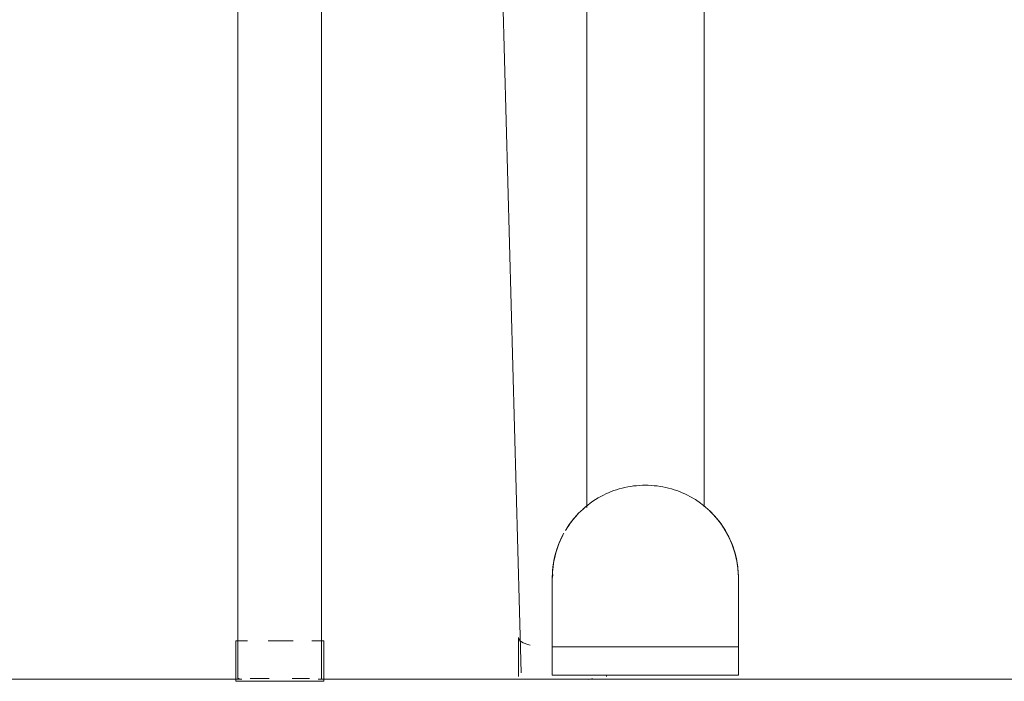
# Model space of a CAD drawing. Header units: metres. Extents: x 3.7 to 90.5, y -1.7 to 14.3.
# Tile 60 of 256: x 35.941 to 36.184, y 3.019 to 3.183. Entities that reach past the tile are written whole.
import ezdxf

# ---------------------------------------------------------------- set-up
doc = ezdxf.new("R2010")
doc.units = ezdxf.units.M
doc.layers.add('A-FLOR', color=7, linetype='Continuous', lineweight=18)
doc.layers.add('I-FURN', color=7, linetype='Continuous', lineweight=18)

# ---------------------------------------------------------------- blocks, each defined once
blk = doc.blocks.new('ConjuntoParaAlunoTamanho6 - CJA06_ConjuntoParaAlunoTamanho6-V36-Corte 1')
at = {"layer": 'I-FURN'}
for p, q in [((35.99483486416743, 3.398204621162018), (35.99483486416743, 3.020204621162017)), ((36.01553486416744, 3.020204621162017), (36.01553486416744, 3.398204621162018)), ((36.10982818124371, 3.06303926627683), (36.11053814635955, 3.062454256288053)), ((36.1185598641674, 3.044999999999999), (36.1185598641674, 3.040020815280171)), ((36.11855986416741, 3.044999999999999), (36.11855986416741, 3.039971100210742)), ((36.11855986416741, 3.040020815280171), (36.11855986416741, 3.044999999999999)), ((36.11855986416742, 3.041218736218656), (36.11855986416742, 3.040780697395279)), ((36.11855986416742, 3.040658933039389), (36.11855986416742, 3.041102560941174)), ((36.1185598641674, 3.037444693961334), (36.1185598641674, 3.031203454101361)), ((36.11855986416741, 3.031203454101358), (36.11855986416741, 3.037444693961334)), ((36.1185598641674, 3.037092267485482), (36.1185598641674, 3.030903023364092)), ((36.11855986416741, 3.036945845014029), (36.11855986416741, 3.030828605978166)), ((36.06422531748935, 3.030284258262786), (36.06422531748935, 3.020624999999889)), ((35.99436044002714, 3.029474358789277), (35.99436044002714, 3.019999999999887)), ((36.01612236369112, 3.019999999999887), (36.01612236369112, 3.029474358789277)), ((36.08598724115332, 3.020624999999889), (36.08598724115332, 3.020948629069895))]:
    blk.add_line(p, q, dxfattribs=at)
at = {"layer": 'I-FURN', "flags": 128}
for points in [[(36.11244716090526, 3.060611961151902), (36.11251991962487, 3.060535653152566), (36.11312761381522, 3.059845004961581), (36.1137072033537, 3.05913060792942)], [(36.11572667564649, 3.056058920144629), (36.11615278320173, 3.05524361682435), (36.11654594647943, 3.054411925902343), (36.11690553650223, 3.053565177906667), (36.1172309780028, 3.052704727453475), (36.11752175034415, 3.051831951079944), (36.11777738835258, 3.050948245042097), (36.11799748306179, 3.050055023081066), (36.1181816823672, 3.049153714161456), (36.11832969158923, 3.048245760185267), (36.11844127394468, 3.047332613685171), (36.11851625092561, 3.046415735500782), (36.11855450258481, 3.045496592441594)], [(36.1185598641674, 3.044999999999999), (36.1185598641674, 3.04347977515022), (36.1185598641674, 3.041959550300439), (36.1185598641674, 3.040439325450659)], [(36.11855986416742, 3.04494562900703), (36.11855986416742, 3.044877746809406), (36.11855986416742, 3.044782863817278), (36.11855986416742, 3.044661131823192), (36.11855986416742, 3.044512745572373), (36.11855986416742, 3.044337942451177), (36.11855986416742, 3.044137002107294), (36.11855986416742, 3.043910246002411), (36.11855986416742, 3.043658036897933), (36.11855986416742, 3.043380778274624), (36.11855986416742, 3.043078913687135), (36.11855986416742, 3.042752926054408), (36.11855986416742, 3.042403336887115)], [(36.11855986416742, 3.042305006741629), (36.11855986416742, 3.042660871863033), (36.11855986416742, 3.042993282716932), (36.11855986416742, 3.043301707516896), (36.11855986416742, 3.043585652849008), (36.11855986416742, 3.043844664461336), (36.11855986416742, 3.044078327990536), (36.11855986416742, 3.044286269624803), (36.11855986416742, 3.044468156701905), (36.11855986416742, 3.044623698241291), (36.11855986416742, 3.044752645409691), (36.11855986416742, 3.044854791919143), (36.11855986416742, 3.044929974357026)], [(36.11855986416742, 3.03718513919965), (36.11855986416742, 3.036605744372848), (36.11855986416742, 3.036012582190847), (36.11855986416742, 3.035406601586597), (36.11855986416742, 3.034788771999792)], [(36.11855986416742, 3.034620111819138), (36.11855986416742, 3.035240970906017), (36.11855986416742, 3.035850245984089), (36.11855986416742, 3.036446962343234), (36.11855986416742, 3.037030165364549)], [(36.11855986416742, 3.032040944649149), (36.11855986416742, 3.032698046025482), (36.11855986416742, 3.033347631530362), (36.11855986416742, 3.033988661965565)], [(36.11855986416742, 3.03352153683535), (36.11855986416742, 3.032874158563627), (36.11855986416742, 3.032218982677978)]]:
    blk.add_lwpolyline(points, dxfattribs=at)
at = {"layer": 'I-FURN'}
for radius, start, end in [(0.02300000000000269, 37.13132895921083, 46.06555379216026), (0.02299999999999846, 36.00000000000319, 39.77101401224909), (0.0230000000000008, 11.21087589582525, 33.70791252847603)]:
    blk.add_arc((36.09555986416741, 3.044999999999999), radius, start, end, dxfattribs=at)
blk.add_ellipse((36.07510627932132, 3.020624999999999), major_axis=(0.01088096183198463, 0), ratio=0.2588190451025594, start_param=0, end_param=0.1203407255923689, dxfattribs=at)
for points in [[(36.11285204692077, 3.060165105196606), (36.11316887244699, 3.059803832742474), (36.11347436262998, 3.059432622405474), (36.11376795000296, 3.059052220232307)], [(36.11597510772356, 3.055592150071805), (36.11692470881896, 3.053760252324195), (36.11762814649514, 3.051800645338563), (36.11805719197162, 3.049782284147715)]]:
    blk.add_open_spline(points, degree=3, dxfattribs=at)
blk = doc.blocks.new('ConjuntoParaAlunoTamanho6 - CJA06_ConjuntoParaAlunoTamanho6-V37-Corte 1')
at = {"layer": 'I-FURN'}
for p, q in [((36.1100598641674, 3.062632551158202), (36.1100598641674, 3.737262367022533)), ((36.1100598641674, 3.062632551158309), (36.1100598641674, 3.737262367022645)), ((36.0810598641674, 3.728870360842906), (36.0810598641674, 3.062453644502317)), ((36.0810598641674, 3.728870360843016), (36.0810598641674, 3.062453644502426)), ((35.99483486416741, 3.398204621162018), (35.99483486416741, 3.020204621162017)), ((36.01553486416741, 3.020204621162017), (36.01553486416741, 3.398204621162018)), ((36.05517151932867, 3.379001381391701), (36.06484607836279, 3.021555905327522)), ((36.08020821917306, 3.062126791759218), (36.08090538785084, 3.062726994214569)), ((36.1098281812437, 3.06303926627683), (36.11053814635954, 3.062454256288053)), ((36.0725598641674, 3.031203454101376), (36.0725598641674, 3.044999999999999)), ((36.0725598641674, 3.044999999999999), (36.0725598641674, 3.027999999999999)), ((36.0725598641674, 3.030668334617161), (36.0725598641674, 3.044999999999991)), ((36.1185598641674, 3.044999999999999), (36.1185598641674, 3.031203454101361)), ((36.1185598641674, 3.044999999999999), (36.1185598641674, 3.030828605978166)), ((36.1185598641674, 3.027999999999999), (36.1185598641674, 3.044999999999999)), ((36.11855986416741, 3.041218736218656), (36.11855986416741, 3.040780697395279)), ((36.0725598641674, 3.030903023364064), (36.0725598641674, 3.038919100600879)), ((36.1185598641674, 3.038919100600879), (36.1185598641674, 3.030903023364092)), ((36.06422531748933, 3.030284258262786), (36.06422531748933, 3.020624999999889)), ((35.99436044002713, 3.029474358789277), (35.99436044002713, 3.019474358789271)), ((35.99436044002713, 3.029474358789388), (35.99725564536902, 3.029474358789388)), ((36.00231699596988, 3.029474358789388), (36.00517303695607, 3.029474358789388)), ((36.00524140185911, 3.029474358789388), (36.00849865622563, 3.029474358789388)), ((36.01313365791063, 3.029474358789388), (36.0161223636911, 3.029474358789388)), ((36.0161223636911, 3.019474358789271), (36.0161223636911, 3.029474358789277)), ((36.0725598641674, 3.027999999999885), (36.0725598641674, 3.020999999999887)), ((36.07255986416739, 3.027999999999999), (36.11855986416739, 3.027999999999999)), ((36.0725598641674, 3.027999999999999), (36.0725598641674, 3.020999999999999)), ((36.1185598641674, 3.020999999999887), (36.1185598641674, 3.027999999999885)), ((36.11855986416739, 3.020999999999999), (36.11855986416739, 3.027999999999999)), ((36.11855986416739, 3.020999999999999), (36.07255986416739, 3.020999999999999)), ((36.0859872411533, 3.020624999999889), (36.0859872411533, 3.020948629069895)), ((36.00524140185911, 3.019474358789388), (35.99436044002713, 3.019474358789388)), ((35.9951689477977, 3.02020462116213), (35.9948348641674, 3.02020462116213)), ((36.00255706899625, 3.02020462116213), (35.99786630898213, 3.02020462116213)), ((36.0161223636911, 3.019474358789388), (36.00524140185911, 3.019474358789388)), ((36.01250341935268, 3.02020462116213), (36.00824002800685, 3.02020462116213)), ((36.0735598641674, 3.02), (36.0750598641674, 3.02)), ((36.0735598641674, 3.02), (36.1175598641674, 3.02)), ((36.07355986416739, 3.02), (36.0755598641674, 3.02)), ((36.07355986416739, 3.02), (36.11755986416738, 3.02)), ((36.1155598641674, 3.02), (36.1175598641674, 3.02)), ((36.1160598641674, 3.02), (36.1175598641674, 3.02))]:
    blk.add_line(p, q, dxfattribs=at)
at = {"layer": 'I-FURN', "flags": 128}
for points in [[(36.07657714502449, 3.057986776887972), (36.07711166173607, 3.058735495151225), (36.07767569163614, 3.059462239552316), (36.07826833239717, 3.060165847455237), (36.07888863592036, 3.060845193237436)], [(36.11244716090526, 3.060611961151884), (36.11251991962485, 3.060535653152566), (36.1131276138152, 3.059845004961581), (36.11370720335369, 3.05913060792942), (36.1142577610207, 3.058393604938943), (36.11477840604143, 3.057635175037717)], [(36.07255986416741, 3.04499999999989), (36.07257826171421, 3.045919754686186), (36.07263342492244, 3.046838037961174), (36.07272526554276, 3.047753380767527), (36.07285363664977, 3.048664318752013), (36.07301833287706, 3.049569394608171), (36.07321909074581, 3.050467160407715), (36.07345558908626, 3.051356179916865), (36.07372744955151, 3.052235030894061), (36.07403423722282, 3.053102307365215), (36.07437546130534, 3.053956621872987), (36.07475057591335, 3.054796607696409), (36.07515898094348, 3.055620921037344)], [(36.11572667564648, 3.056058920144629), (36.11615278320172, 3.05524361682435), (36.11654594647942, 3.054411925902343), (36.11690553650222, 3.053565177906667), (36.11723097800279, 3.052704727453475), (36.11752175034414, 3.051831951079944), (36.11777738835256, 3.050948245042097), (36.11799748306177, 3.050055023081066), (36.11818168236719, 3.049153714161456), (36.11832969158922, 3.048245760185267), (36.11844127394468, 3.047332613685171), (36.11851625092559, 3.046415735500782), (36.1185545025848, 3.045496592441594), (36.11855986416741, 3.04499999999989)], [(36.0725598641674, 3.04499999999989), (36.0725598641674, 3.044986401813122), (36.0725598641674, 3.04494562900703), (36.0725598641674, 3.044877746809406), (36.0725598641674, 3.044782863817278), (36.0725598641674, 3.044661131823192), (36.0725598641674, 3.044512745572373), (36.0725598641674, 3.044337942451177), (36.0725598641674, 3.044137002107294), (36.0725598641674, 3.043910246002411), (36.0725598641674, 3.043658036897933), (36.0725598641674, 3.043380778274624), (36.0725598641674, 3.043078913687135), (36.0725598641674, 3.042752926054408), (36.0725598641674, 3.042403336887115), (36.0725598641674, 3.042030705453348), (36.0725598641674, 3.041635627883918), (36.0725598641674, 3.041218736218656), (36.0725598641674, 3.040780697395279), (36.0725598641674, 3.040322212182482), (36.0725598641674, 3.039844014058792), (36.0725598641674, 3.039346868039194), (36.0725598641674, 3.038831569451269), (36.0725598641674, 3.038298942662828), (36.0725598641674, 3.037749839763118), (36.0725598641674, 3.03718513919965), (36.0725598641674, 3.036605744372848), (36.0725598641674, 3.036012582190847), (36.0725598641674, 3.035406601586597), (36.0725598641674, 3.034788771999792), (36.0725598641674, 3.034160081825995), (36.0725598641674, 3.03352153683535), (36.0725598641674, 3.032874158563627), (36.0725598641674, 3.032218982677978), (36.0725598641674, 3.031557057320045), (36.0725598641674, 3.030889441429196), (36.0725598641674, 3.030217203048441), (36.0725598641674, 3.029541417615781), (36.0725598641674, 3.028863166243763), (36.0725598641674, 3.028183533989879), (36.0725598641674, 3.027999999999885)], [(36.0725598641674, 3.038919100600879), (36.0725598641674, 3.040439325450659), (36.0725598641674, 3.041959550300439), (36.0725598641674, 3.04347977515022), (36.0725598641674, 3.044999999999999)], [(36.07255986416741, 3.042305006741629), (36.07255986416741, 3.042660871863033), (36.07255986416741, 3.042993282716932), (36.07255986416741, 3.043301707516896), (36.07255986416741, 3.043585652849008), (36.07255986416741, 3.043844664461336), (36.07255986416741, 3.044078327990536), (36.07255986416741, 3.044286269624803), (36.07255986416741, 3.044468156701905), (36.07255986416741, 3.044623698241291), (36.07255986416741, 3.044752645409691), (36.07255986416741, 3.044854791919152), (36.07255986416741, 3.044929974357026), (36.07255986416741, 3.044978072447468), (36.07255986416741, 3.044999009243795)], [(36.11855986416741, 3.04499999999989), (36.11855986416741, 3.044986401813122), (36.11855986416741, 3.04494562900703), (36.11855986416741, 3.044877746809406), (36.11855986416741, 3.044782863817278), (36.11855986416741, 3.044661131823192), (36.11855986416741, 3.044512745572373), (36.11855986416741, 3.044337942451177), (36.11855986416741, 3.044137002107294), (36.11855986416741, 3.043910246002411), (36.11855986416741, 3.043658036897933), (36.11855986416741, 3.043380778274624), (36.11855986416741, 3.043078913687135), (36.11855986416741, 3.042752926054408), (36.11855986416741, 3.042403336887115), (36.11855986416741, 3.042030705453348)], [(36.1185598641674, 3.044999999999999), (36.1185598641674, 3.04347977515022), (36.1185598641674, 3.041959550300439), (36.1185598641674, 3.040439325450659), (36.1185598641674, 3.038919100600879)], [(36.1185598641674, 3.027999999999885), (36.1185598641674, 3.028679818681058), (36.1185598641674, 3.029358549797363), (36.1185598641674, 3.030035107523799), (36.1185598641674, 3.030708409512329), (36.1185598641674, 3.031377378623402), (36.1185598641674, 3.032040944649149), (36.1185598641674, 3.032698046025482), (36.1185598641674, 3.033347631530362), (36.1185598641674, 3.033988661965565), (36.1185598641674, 3.034620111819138), (36.1185598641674, 3.035240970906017), (36.1185598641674, 3.035850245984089), (36.1185598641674, 3.036446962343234), (36.1185598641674, 3.037030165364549), (36.1185598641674, 3.03759892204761), (36.1185598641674, 3.038152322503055), (36.1185598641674, 3.038689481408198), (36.1185598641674, 3.039209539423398), (36.1185598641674, 3.039711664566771), (36.1185598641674, 3.040195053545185), (36.1185598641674, 3.040658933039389), (36.1185598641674, 3.041102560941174), (36.1185598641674, 3.04152522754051), (36.1185598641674, 3.041926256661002), (36.1185598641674, 3.042305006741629), (36.1185598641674, 3.042660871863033), (36.1185598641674, 3.042993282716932), (36.1185598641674, 3.043301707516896), (36.1185598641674, 3.043585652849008), (36.1185598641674, 3.043844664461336), (36.1185598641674, 3.044078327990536), (36.1185598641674, 3.044286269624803), (36.1185598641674, 3.044468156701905), (36.1185598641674, 3.044623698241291), (36.1185598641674, 3.044752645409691), (36.1185598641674, 3.044854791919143), (36.1185598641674, 3.044929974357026), (36.1185598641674, 3.044978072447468), (36.1185598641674, 3.044999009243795)], [(36.11855986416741, 3.039844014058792), (36.11855986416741, 3.039346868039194), (36.11855986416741, 3.038831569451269), (36.11855986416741, 3.038298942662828), (36.11855986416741, 3.037749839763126), (36.11855986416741, 3.03718513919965), (36.11855986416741, 3.036605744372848), (36.11855986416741, 3.036012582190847), (36.11855986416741, 3.035406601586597), (36.11855986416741, 3.034788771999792)], [(36.07255986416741, 3.034620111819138), (36.07255986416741, 3.035240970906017), (36.07255986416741, 3.035850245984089), (36.07255986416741, 3.036446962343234), (36.07255986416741, 3.037030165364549), (36.07255986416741, 3.03759892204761), (36.07255986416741, 3.038152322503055), (36.07255986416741, 3.038689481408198)], [(36.07255986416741, 3.032040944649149), (36.07255986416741, 3.032698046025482), (36.07255986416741, 3.033347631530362), (36.07255986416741, 3.033988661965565)], [(36.11855986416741, 3.03352153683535), (36.11855986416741, 3.032874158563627), (36.11855986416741, 3.032218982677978)], [(36.1160598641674, 3.02), (36.1058098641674, 3.02), (36.0955598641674, 3.02), (36.0853098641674, 3.02), (36.0750598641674, 3.02)], [(36.0755598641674, 3.02), (36.0855598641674, 3.02), (36.0955598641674, 3.02), (36.1055598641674, 3.02), (36.1155598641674, 3.02)]]:
    blk.add_lwpolyline(points, dxfattribs=at)
at = {"layer": 'I-FURN'}
for radius, start, end in [(0.02300000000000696, 118.5792616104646, 149.289630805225), (0.02300000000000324, 0, 61.42073838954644), (0.02300000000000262, 140.2290907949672, 145.0104446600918), (0.02299999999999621, 33.53761475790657, 39.77101401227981), (0.02299999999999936, 151.0354215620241, 180), (0.0230000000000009, 174.2846427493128, 179.9999999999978), (0.02300000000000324, 0, 5.715255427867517)]:
    blk.add_arc((36.0955598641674, 3.044999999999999), radius, start, end, dxfattribs=at)
for centre, major_axis, ratio, start_param, end_param in [((36.0755598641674, 3.044999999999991), (-0.003000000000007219, 5.501116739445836e-15), 0.7180599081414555, 5.890486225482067, 6.283185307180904), ((36.07510627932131, 3.030284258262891), (0.01088096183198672, 0), 0.2588190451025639, 3.141592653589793, 3.88249445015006), ((36.07519228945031, 3.021835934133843), (0.01034621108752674, 0.000280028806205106), 0.2528225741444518, 3.134749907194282, 3.141592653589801), ((36.07510627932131, 3.020624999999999), (0.01088096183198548, 0), 0.2588190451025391, 0, 0.1203407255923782), ((36.07519228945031, 3.021835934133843), (0.01034621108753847, 0.0002800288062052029), 0.2528225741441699, 5.350407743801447, 5.490944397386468)]:
    blk.add_ellipse(centre, major_axis=major_axis, ratio=ratio, start_param=start_param, end_param=end_param, dxfattribs=at)
for points in [[(36.10656246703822, 3.065197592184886), (36.10492537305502, 3.066089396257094), (36.10139711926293, 3.067472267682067), (36.09555989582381, 3.068206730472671), (36.08972246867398, 3.067472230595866), (36.08619430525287, 3.066089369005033), (36.08455726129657, 3.065197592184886)], [(36.07594926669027, 3.057017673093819), (36.07629000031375, 3.057573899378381), (36.0770191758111, 3.058657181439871), (36.07783758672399, 3.059674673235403), (36.07826768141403, 3.060165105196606)], [(36.11285204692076, 3.060165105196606), (36.11328214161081, 3.059674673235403), (36.1141005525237, 3.058657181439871), (36.11482972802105, 3.057573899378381), (36.11517046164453, 3.057017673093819)], [(36.07306253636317, 3.049782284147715), (36.07349157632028, 3.051800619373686), (36.07419500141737, 3.053760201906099), (36.07514458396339, 3.055592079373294)], [(36.11597510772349, 3.055592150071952), (36.11692470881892, 3.0537602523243), (36.11762814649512, 3.051800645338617), (36.11805719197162, 3.049782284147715)], [(36.07274069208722, 3.047878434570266), (36.07275734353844, 3.048010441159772), (36.07281660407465, 3.048471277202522), (36.07295871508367, 3.049293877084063), (36.07306253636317, 3.049782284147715)], [(36.11805719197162, 3.049782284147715), (36.11816101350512, 3.04929387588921), (36.11830312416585, 3.048471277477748), (36.11836238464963, 3.048010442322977), (36.11837903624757, 3.047878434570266)], [(36.0725598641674, 3.044999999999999), (36.0725598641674, 3.045240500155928), (36.07256740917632, 3.045721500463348), (36.07260135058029, 3.046442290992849), (36.07265788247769, 3.04716166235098), (36.07271059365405, 3.047639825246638), (36.07274069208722, 3.047878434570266)]]:
    blk.add_open_spline(points, degree=3, dxfattribs=at)
blk.add_open_spline([(36.11837903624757, 3.047878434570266), (36.11843923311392, 3.04740121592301), (36.11850706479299, 3.04668255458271), (36.11855231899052, 3.045721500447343), (36.1185598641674, 3.045240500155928), (36.1185598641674, 3.044999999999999)], degree=3, knots=[0, 0, 0, 0, 0.5, 0.75, 1, 1, 1, 1], dxfattribs=at)
blk = doc.blocks.new('4 GRE - ESCOLA DE CINEMA E AUDIOVISUAL CINE REX R07_rvt-1-Corte 1')
at = {"layer": 'A-FLOR'}
for p, q in [((35.995818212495, 3.020000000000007), (35.64755151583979, 3.020000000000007)), ((36.85690827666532, 3.020000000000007), (36.01466459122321, 3.020000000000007))]:
    blk.add_line(p, q, dxfattribs=at)
at = {"layer": 'I-FURN', "lineweight": 18}
for name in ['ConjuntoParaAlunoTamanho6 - CJA06_ConjuntoParaAlunoTamanho6-V36-Corte 1', 'ConjuntoParaAlunoTamanho6 - CJA06_ConjuntoParaAlunoTamanho6-V36-Corte 1', 'ConjuntoParaAlunoTamanho6 - CJA06_ConjuntoParaAlunoTamanho6-V37-Corte 1']:
    blk.add_blockref(name, (0, 0), dxfattribs=at)

msp = doc.modelspace()

# ---------------------------------------------------------------- block references
at = {"lineweight": 5}
msp.add_blockref('4 GRE - ESCOLA DE CINEMA E AUDIOVISUAL CINE REX R07_rvt-1-Corte 1', (0, 0), dxfattribs=at)

doc.saveas('drawing.dxf')
